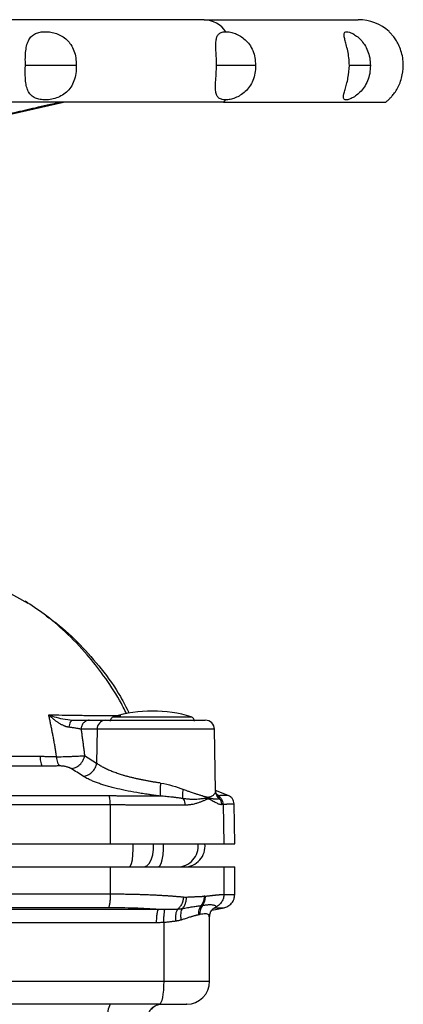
# Model space of a CAD drawing. Header units: millimetres. Extents: x 448 to 1828, y 150 to 1321.
# Tile 61 of 61: x 1744 to 1828, y 786 to 1001. Entities that reach past the tile are written whole.
import ezdxf

# ---------------------------------------------------------------- set-up
doc = ezdxf.new("R2010")
doc.units = ezdxf.units.MM

msp = doc.modelspace()

# ---------------------------------------------------------------- linework, layer by layer
at = {"color": 7, "linetype": 'Continuous', "lineweight": 25}
for p, q in [((1783.99, 1001.26), (1587.69, 1001.26)), ((1783.99, 1001.26), (1817.68, 1001.26)), ((1756, 991.26), (1744.91, 991.26)), ((1795.2, 991.26), (1786.68, 991.26)), ((1820.32, 991.26), (1815.72, 991.26)), ((1788.24, 983.26), (1581.68, 983.26)), ((1736.4, 979.43), (1753.26, 983.26)), ((1736.4, 979.43), (1753.26, 983.26)), ((1788.24, 983.26), (1823.68, 983.26)), ((1739.86, 876.98), (1745.42, 873.87)), ((1755.09, 848.23), (1754.62, 848.29)), ((1754.73, 848.33), (1755.23, 848.26)), ((1755.23, 848.26), (1755.1, 848.21)), ((1758.85, 848.26), (1762.37, 848.26)), ((1760.59, 846.29), (1757.07, 846.29)), ((1760.59, 846.29), (1760.47, 838.87)), ((1786.47, 832.88), (1786.24, 846.29)), ((1757.84, 840.54), (1760.47, 838.87)), ((1786.47, 832.88), (1786.45, 832.72)), ((1786.56, 832.37), (1786.46, 832.73)), ((1789.27, 831.82), (1786.47, 832.96)), ((1786.78, 832.02), (1786.5, 832.63)), ((1790.68, 821.26), (1790.52, 830.02)), ((1763.43, 829.85), (1763.46, 821.26)), ((1788.16, 829.92), (1788.31, 821.26)), ((1641.89, 821.26), (1763.46, 821.26)), ((1763.46, 821.26), (1788.31, 821.26)), ((1788.31, 821.26), (1790.68, 821.26)), ((1641.89, 816.26), (1763.46, 816.26)), ((1763.46, 816.26), (1763.46, 810.34)), ((1763.46, 816.26), (1788.31, 816.26)), ((1788.31, 816.26), (1788.31, 810.23)), ((1788.31, 816.26), (1790.68, 816.26)), ((1790.68, 810.23), (1790.68, 816.26)), ((1785.63, 806.78), (1788.33, 807.3)), ((1785.18, 791.26), (1785.18, 805.34)), ((1775.14, 804.09), (1775.14, 791.26)), ((1717.92, 791.26), (1775.14, 791.26))]:
    msp.add_line(p, q, dxfattribs=at)
at = {"color": 8, "linetype": 'Continuous', "lineweight": 25}
for p, q in [((1753.08, 983.26), (1736.17, 979.38)), ((1764.17, 849.03), (1781.18, 849.03)), ((1786.24, 846.29), (1760.59, 846.29)), ((1787.21, 831.79), (1786.73, 832.03)), ((1786.84, 831.96), (1787.21, 831.79)), ((1786.07, 807.2), (1786.55, 807.49)), ((1775.14, 791.26), (1785.18, 791.26))]:
    msp.add_line(p, q, dxfattribs=at)
at = {"color": 8, "linetype": 'Continuous', "lineweight": 25, "flags": 128}
for points in [[(1767.68, 816.26), (1767.91, 816.44), (1768.12, 816.97), (1768.29, 817.81), (1768.42, 818.89), (1768.48, 820.12), (1768.49, 821.26)], [(1770.87, 816.26), (1771.45, 816.44), (1771.98, 816.97), (1772.42, 817.81), (1772.74, 818.89), (1772.91, 820.12), (1772.91, 821.26)], [(1774, 816.26), (1774.31, 816.44), (1774.59, 816.97), (1774.82, 817.81), (1774.99, 818.89), (1775.08, 820.12), (1775.08, 821.26)]]:
    msp.add_lwpolyline(points, dxfattribs=at)
at = {"color": 7, "linetype": 'Continuous', "lineweight": 25, "flags": 128}
msp.add_lwpolyline([(1775.14, 791.26), (1775.12, 790.28), (1775.07, 789.34), (1774.98, 788.48), (1774.85, 787.72), (1774.71, 787.1), (1774.53, 786.64), (1774.35, 786.35), (1774.16, 786.26)], dxfattribs=at)
at = {"color": 7, "linetype": 'Continuous', "lineweight": 25}
for centre, radius, start, end in [((1783.73, 995.13), 6.13, 34.9327, 87.5834), ((1817.68, 991.26), 10, 47.5816, 90), ((1782.22, 988.92), 8.26, 316.7175, 321.25), ((1817.68, 991.26), 10, 306.8699, 311.584), ((1772.68, 820.26), 30, 73.538, 106.462), ((1762.48, 846.36), 1.9, 93.4109, 182.1842), ((1764.46, 848.07), 1, 106.462, 180), ((1780.89, 848.07), 1, 0, 73.538), ((1784.24, 846.26), 2, 1, 90), ((1778.18, 820.76), 4.5, 270, 6.3794), ((1779.68, 820.76), 4.5, 270, 6.3794), ((1780.18, 791.26), 5, 270, 0), ((1767.71, 783.98), 4.83, 151.9239, 188.6749)]:
    msp.add_arc(centre, radius, start, end, dxfattribs=at)
for points, knots in [([(1744.91, 991.26), (1744.9, 991.82), (1744.87, 992.93), (1744.97, 994.48), (1745.21, 995.82), (1745.63, 996.89), (1746.26, 997.7), (1747.09, 998.25), (1748.09, 998.57), (1749.24, 998.67), (1750.47, 998.58), (1751.72, 998.26), (1752.93, 997.71), (1754.02, 996.89), (1754.92, 995.8), (1755.58, 994.47), (1755.98, 992.92), (1755.99, 991.82), (1756, 991.26)], [0, 0, 0, 0, 0.074207, 0.144401, 0.210903, 0.272419, 0.330581, 0.387672, 0.443438, 0.499601, 0.555743, 0.611425, 0.669269, 0.728061, 0.789831, 0.856626, 0.926141, 1, 1, 1, 1]), ([(1786.72, 991.26), (1786.7, 991.8), (1786.66, 992.91), (1786.56, 994.47), (1786.52, 995.83), (1786.59, 996.89), (1786.81, 997.68), (1787.24, 998.24), (1787.88, 998.58), (1788.47, 998.62), (1788.76, 998.64)], [0, 0, 0, 0, 0.1420521, 0.2898116, 0.4229706, 0.5459019, 0.6574674, 0.7698678, 0.8858308, 1, 1, 1, 1]), ([(1788.76, 998.64), (1789.08, 998.62), (1789.72, 998.58), (1790.81, 998.25), (1791.92, 997.71), (1792.99, 996.9), (1793.94, 995.83), (1794.67, 994.49), (1795.15, 992.94), (1795.19, 991.83), (1795.2, 991.26)], [0, 0, 0, 0, 0.112768, 0.224336, 0.337734, 0.453966, 0.576979, 0.70999, 0.850817, 1, 1, 1, 1]), ([(1815.73, 991.26), (1815.7, 991.82), (1815.65, 992.93), (1815.39, 994.48), (1815.06, 995.82), (1814.76, 996.89), (1814.57, 997.7), (1814.55, 998.25), (1814.72, 998.57), (1815.12, 998.67), (1815.7, 998.58), (1816.46, 998.26), (1817.33, 997.71), (1818.24, 996.89), (1819.09, 995.8), (1819.78, 994.47), (1820.25, 992.92), (1820.3, 991.82), (1820.32, 991.26)], [0, 0, 0, 0, 0.0742073, 0.1444005, 0.2109035, 0.2724193, 0.330581, 0.387672, 0.4434376, 0.4996006, 0.5557429, 0.6114246, 0.6692692, 0.7280609, 0.7898315, 0.8566264, 0.9261415, 1, 1, 1, 1]), ([(1827.53, 991.26), (1827.5, 991.82), (1827.45, 992.93), (1827.05, 994.48), (1826.5, 995.82), (1825.88, 996.89), (1825.29, 997.7), (1824.8, 998.26), (1824.5, 998.56), (1824.38, 998.67), (1824.42, 998.64), (1824.42, 998.64)], [0, 0, 0, 0, 0.1483984, 0.2887694, 0.4217607, 0.5447789, 0.6610894, 0.7752589, 0.886778, 0.9990915, 1, 1, 1, 1]), ([(1756, 991.26), (1756, 990.66), (1756.01, 989.51), (1755.59, 987.89), (1754.9, 986.49), (1753.91, 985.37), (1752.71, 984.55), (1751.36, 984.02), (1749.99, 983.75), (1748.7, 983.73), (1747.56, 983.93), (1746.59, 984.36), (1745.83, 985.05), (1745.32, 985.99), (1745.01, 987.16), (1744.83, 988.89), (1744.88, 990.33), (1744.91, 991.26)], [0, 0, 0, 0, 0.076207, 0.148002, 0.216833, 0.280481, 0.342834, 0.404246, 0.465406, 0.523555, 0.580737, 0.638442, 0.696976, 0.757832, 0.816943, 0.88107, 1, 1, 1, 1]), ([(1788.66, 983.75), (1788.34, 983.77), (1787.7, 983.82), (1787.03, 984.22), (1786.62, 984.88), (1786.45, 985.82), (1786.44, 987), (1786.57, 988.78), (1786.66, 990.27), (1786.72, 991.26)], [0, 0, 0, 0, 0.123621, 0.24739, 0.370935, 0.495095, 0.621001, 0.747683, 1, 1, 1, 1]), ([(1795.2, 991.26), (1795.19, 990.68), (1795.18, 989.57), (1794.71, 988), (1793.98, 986.64), (1793.02, 985.53), (1791.92, 984.71), (1790.78, 984.15), (1789.65, 983.81), (1789, 983.77), (1788.66, 983.75)], [0, 0, 0, 0, 0.147391, 0.286326, 0.418372, 0.542326, 0.659716, 0.773319, 0.885404, 1, 1, 1, 1]), ([(1820.32, 991.26), (1820.3, 990.66), (1820.26, 989.51), (1819.75, 987.89), (1819, 986.49), (1818.06, 985.37), (1817.07, 984.55), (1816.13, 984.02), (1815.35, 983.75), (1814.8, 983.73), (1814.49, 983.93), (1814.41, 984.36), (1814.53, 985.05), (1814.81, 985.99), (1815.14, 987.16), (1815.55, 988.89), (1815.66, 990.33), (1815.73, 991.26)], [0, 0, 0, 0, 0.076207, 0.148002, 0.216833, 0.280481, 0.342834, 0.404246, 0.465406, 0.523555, 0.580737, 0.638442, 0.696976, 0.757832, 0.816943, 0.88107, 1, 1, 1, 1]), ([(1824.31, 983.78), (1824.3, 983.77), (1824.28, 983.75), (1824.48, 983.94), (1824.89, 984.36), (1825.47, 985.05), (1826.11, 985.99), (1826.7, 987.16), (1827.34, 988.89), (1827.46, 990.33), (1827.53, 991.26)], [0, 0, 0, 0, 0.046948, 0.161331, 0.276761, 0.393848, 0.515582, 0.633824, 0.7621, 1, 1, 1, 1]), ([(1767.04, 849.63), (1766.54, 850.65), (1765.07, 853.58), (1762.16, 857.92), (1758.21, 862.97), (1753.83, 867.5), (1749.23, 871.41), (1746.22, 873.36), (1744.82, 874.27)], [0, 0, 0, 0, 0.097104, 0.281568, 0.452315, 0.658576, 0.840795, 1, 1, 1, 1]), ([(1749.46, 871.05), (1750.21, 870.53), (1752.87, 868.67), (1756.95, 864.81), (1761.66, 859.46), (1765.26, 854.42), (1766.98, 851.01), (1767.6, 849.79)], [0, 0, 0, 0, 0.096832, 0.345342, 0.593851, 0.854181, 1, 1, 1, 1]), ([(1751.74, 840.28), (1751.69, 840.6), (1751.59, 841.24), (1751.43, 842.19), (1751.27, 843.14), (1751.1, 844.07), (1750.93, 844.99), (1750.75, 845.91), (1750.57, 846.81), (1750.38, 847.7), (1750.2, 848.58), (1750.07, 849.17), (1750, 849.46)], [0, 0, 0, 0, 0.103225, 0.205716, 0.307479, 0.40852, 0.508845, 0.608463, 0.707379, 0.805602, 0.90314, 1, 1, 1, 1]), ([(1754.41, 846.74), (1754.36, 846.75), (1754.25, 846.76), (1754.09, 846.8), (1753.92, 846.84), (1753.75, 846.89), (1753.57, 846.95), (1753.39, 847.02), (1753.09, 847.15), (1752.64, 847.38), (1752.1, 847.72), (1751.55, 848.12), (1751.02, 848.54), (1750.49, 848.99), (1750.16, 849.3), (1750, 849.46)], [0, 0, 0, 0, 0.032806, 0.066517, 0.101182, 0.136844, 0.173543, 0.211311, 0.250179, 0.366369, 0.5003, 0.613238, 0.750105, 0.877529, 1, 1, 1, 1]), ([(1755.23, 848.26), (1755.3, 848.26), (1755.46, 848.26), (1755.68, 848.26), (1755.91, 848.26), (1756.13, 848.26), (1756.45, 848.26), (1756.86, 848.26), (1757.34, 848.26), (1757.78, 848.26), (1758.14, 848.26), (1758.43, 848.26), (1758.65, 848.26), (1758.79, 848.26), (1758.85, 848.26)], [0, 0, 0, 0, 0.049723, 0.099533, 0.14949, 0.199656, 0.250091, 0.374638, 0.499993, 0.624886, 0.750006, 0.833577, 0.916824, 1, 1, 1, 1]), ([(1758.85, 848.26), (1758.62, 848.26), (1758.39, 848.21), (1757.97, 848.01), (1757.77, 847.86), (1757.44, 847.5), (1757.31, 847.28), (1757.13, 846.81), (1757.08, 846.55), (1757.07, 846.29)], [0, 0, 0, 0, 0.25, 0.25, 0.5, 0.5, 0.75, 0.75, 1, 1, 1, 1]), ([(1762.37, 848.26), (1763.55, 848.26), (1765.47, 848.26), (1770.19, 848.26), (1772.85, 848.26), (1777.9, 848.26), (1780.15, 848.26), (1783.36, 848.26), (1784.24, 848.26), (1784.24, 848.26)], [0, 0, 0, 0, 0.25, 0.25, 0.5, 0.5, 0.75, 0.75, 1, 1, 1, 1]), ([(1757.07, 846.29), (1757.04, 846.3), (1756.97, 846.32), (1756.85, 846.35), (1756.72, 846.38), (1756.56, 846.41), (1756.31, 846.46), (1755.97, 846.52), (1755.59, 846.59), (1755.25, 846.64), (1754.96, 846.68), (1754.68, 846.71), (1754.5, 846.73), (1754.41, 846.74)], [0, 0, 0, 0, 0.0565578, 0.1170108, 0.1814406, 0.249923, 0.3469396, 0.500035, 0.6417823, 0.7499727, 0.8391964, 0.9225947, 1, 1, 1, 1]), ([(1757.07, 846.29), (1757.12, 845.97), (1757.21, 845.34), (1757.35, 844.39), (1757.48, 843.43), (1757.6, 842.47), (1757.73, 841.51), (1757.8, 840.86), (1757.84, 840.54)], [0, 0, 0, 0, 0.166656, 0.333294, 0.499931, 0.666583, 0.833267, 1, 1, 1, 1]), ([(1748.1, 840.32), (1747.71, 840.33), (1746.56, 840.34), (1744.84, 840.35), (1742.93, 840.37), (1740.65, 840.39), (1737.76, 840.41), (1734.68, 840.43), (1731.18, 840.45), (1727.97, 840.47), (1724.76, 840.49), (1722.43, 840.5), (1720.99, 840.51), (1720.33, 840.51)], [0, 0, 0, 0, 0.043061, 0.124987, 0.187552, 0.249989, 0.372959, 0.499998, 0.583854, 0.749997, 0.845576, 0.928908, 1, 1, 1, 1]), ([(1748.1, 840.32), (1748.12, 840.09), (1748.14, 839.86), (1748.19, 839.42), (1748.23, 839.21), (1748.34, 838.66), (1748.44, 838.39), (1748.54, 838.25)], [0, 0, 0, 0, 0.25, 0.25, 0.5, 0.5, 1, 1, 1, 1]), ([(1751.74, 840.28), (1751.56, 840.28), (1751.17, 840.29), (1750.53, 840.29), (1749.81, 840.3), (1749, 840.32), (1748.41, 840.32), (1748.1, 840.32)], [0, 0, 0, 0, 0.153631, 0.32982, 0.527153, 0.7466, 1, 1, 1, 1]), ([(1751.74, 840.28), (1752.37, 840.29), (1753.34, 840.32), (1754.57, 840.36), (1755.43, 840.4), (1756.19, 840.43), (1757.08, 840.48), (1757.59, 840.52), (1757.84, 840.54)], [0.000002, 0.000002, 0.000002, 0.000002, 0.25, 0.375, 0.5, 0.625, 0.75, 1.000009, 1.000009, 1.000009, 1.000009]), ([(1752.4, 838.28), (1752.26, 838.41), (1752.11, 838.67), (1751.94, 839.2), (1751.89, 839.4), (1751.8, 839.82), (1751.77, 840.05), (1751.74, 840.28)], [0, 0, 0, 0, 0.5, 0.5, 0.75, 0.75, 1, 1, 1, 1]), ([(1754.89, 837.71), (1755.2, 837.72), (1755.54, 837.79), (1756.2, 838.08), (1756.53, 838.3), (1757.1, 838.84), (1757.34, 839.17), (1757.69, 839.86), (1757.79, 840.21), (1757.84, 840.54)], [0, 0, 0, 0, 0.25, 0.25, 0.5, 0.5, 0.75, 0.75, 1, 1, 1, 1]), ([(1757.54, 836.04), (1757.85, 836.06), (1758.52, 836.2), (1759.5, 836.85), (1760.22, 837.84), (1760.43, 838.54), (1760.47, 838.87)], [0, 0, 0, 0, 0.249745, 0.49983, 0.749915, 1, 1, 1, 1]), ([(1774.47, 834.54), (1774.34, 834.56), (1774.09, 834.6), (1773.71, 834.66), (1773.32, 834.72), (1772.94, 834.78), (1772.56, 834.84), (1772.19, 834.91), (1771.81, 834.98), (1771.43, 835.05), (1771.06, 835.12), (1770.69, 835.19), (1770.32, 835.26), (1769.95, 835.34), (1769.59, 835.42), (1769.23, 835.5), (1768.88, 835.58), (1768.53, 835.66), (1768.18, 835.74), (1767.83, 835.83), (1767.5, 835.91), (1767.16, 836), (1766.83, 836.09), (1766.51, 836.18), (1766.13, 836.29), (1765.7, 836.43), (1765.22, 836.58), (1764.74, 836.75), (1764.26, 836.92), (1763.79, 837.1), (1763.33, 837.29), (1762.87, 837.49), (1762.42, 837.7), (1761.99, 837.92), (1761.58, 838.14), (1761.18, 838.38), (1760.81, 838.62), (1760.59, 838.79), (1760.47, 838.87)], [0, 0, 0, 0, 0.022228, 0.044409, 0.066542, 0.088629, 0.11067, 0.132666, 0.154616, 0.176521, 0.198382, 0.220199, 0.241972, 0.263703, 0.285391, 0.307036, 0.328641, 0.350204, 0.371726, 0.393208, 0.41465, 0.436053, 0.457417, 0.478743, 0.50003, 0.53267, 0.566277, 0.600851, 0.636395, 0.672908, 0.710393, 0.748848, 0.788275, 0.828675, 0.870047, 0.912392, 0.95571, 1, 1, 1, 1]), ([(1748.54, 838.25), (1748.19, 838.25), (1747.45, 838.25), (1746.28, 838.25), (1744.99, 838.24), (1743.56, 838.24), (1742.02, 838.23), (1740.34, 838.23), (1738.54, 838.22), (1736.61, 838.22), (1734.12, 838.21), (1731.21, 838.2), (1728.06, 838.19), (1725.24, 838.18), (1722.77, 838.17), (1721.24, 838.17), (1720.53, 838.17)], [0, 0, 0, 0, 0.037628, 0.079723, 0.12629, 0.177337, 0.232869, 0.292892, 0.357414, 0.426443, 0.499987, 0.62464, 0.737004, 0.837041, 0.924717, 1, 1, 1, 1]), ([(1752.4, 838.28), (1752.23, 838.28), (1751.89, 838.28), (1751.4, 838.27), (1750.93, 838.27), (1750.41, 838.27), (1749.94, 838.26), (1749.46, 838.26), (1749.03, 838.25), (1748.7, 838.25), (1748.54, 838.25)], [0, 0, 0, 0, 0.135937, 0.264541, 0.385806, 0.499729, 0.670261, 0.750245, 0.870828, 1, 1, 1, 1]), ([(1754.89, 837.71), (1754.87, 837.73), (1754.82, 837.75), (1754.74, 837.8), (1754.66, 837.84), (1754.56, 837.88), (1754.42, 837.94), (1754.2, 838.01), (1753.88, 838.1), (1753.54, 838.18), (1753.2, 838.23), (1752.9, 838.26), (1752.65, 838.28), (1752.48, 838.28), (1752.4, 838.28)], [0, 0, 0, 0, 0.050956, 0.101317, 0.151223, 0.20082, 0.250256, 0.377172, 0.499935, 0.627676, 0.749768, 0.835793, 0.918466, 1, 1, 1, 1]), ([(1757.54, 836.04), (1757.09, 836.33), (1756.21, 836.88), (1755.32, 837.44), (1754.89, 837.71)], [0, 0, 0, 0, 0.510182, 1, 1, 1, 1]), ([(1774.42, 831.7), (1774.3, 831.71), (1774.05, 831.74), (1773.68, 831.79), (1773.31, 831.84), (1772.94, 831.89), (1772.57, 831.94), (1772.2, 831.99), (1771.52, 832.09), (1770.54, 832.24), (1768.82, 832.53), (1766.75, 832.92), (1764.81, 833.35), (1763.36, 833.73), (1762.33, 834.03), (1761.35, 834.34), (1760.44, 834.66), (1759.6, 834.99), (1758.91, 835.3), (1758.37, 835.57), (1757.93, 835.81), (1757.67, 835.96), (1757.54, 836.04)], [0, 0, 0, 0, 0.018049, 0.03603, 0.053945, 0.0718, 0.089598, 0.107344, 0.125042, 0.188152, 0.250081, 0.377251, 0.499939, 0.562775, 0.624956, 0.687915, 0.749993, 0.812931, 0.874909, 0.917081, 0.958738, 1, 1, 1, 1]), ([(1774.47, 834.54), (1774.43, 834.24), (1774.4, 833.92), (1774.35, 833.29), (1774.34, 832.99), (1774.33, 832.46), (1774.34, 832.24), (1774.37, 831.89), (1774.39, 831.77), (1774.42, 831.7)], [0, 0, 0, 0, 0.25, 0.25, 0.5, 0.5, 0.75, 0.75, 1, 1, 1, 1]), ([(1779.39, 831.14), (1779.32, 831.39), (1779.29, 831.71), (1779.31, 832.4), (1779.37, 832.78), (1779.46, 833.14)], [0, 0, 0, 0, 0.5, 0.5, 1, 1, 1, 1]), ([(1784.78, 831.43), (1784.75, 831.43), (1784.67, 831.43), (1784.56, 831.45), (1784.42, 831.48), (1784.24, 831.53), (1784.01, 831.6), (1783.74, 831.69), (1783.44, 831.78), (1783.03, 831.91), (1782.49, 832.07), (1781.8, 832.29), (1781.08, 832.53), (1780.39, 832.78), (1779.87, 832.98), (1779.57, 833.1), (1779.46, 833.14)], [0, 0, 0, 0, 0.027056, 0.0569, 0.089551, 0.12503, 0.187951, 0.25006, 0.302659, 0.375047, 0.500069, 0.611424, 0.749973, 0.86299, 0.946446, 1, 1, 1, 1]), ([(1786.57, 832.39), (1786.54, 832.46), (1786.51, 832.54), (1786.5, 832.62), (1786.5, 832.63)], [0, 0, 0, 0, 0.876629, 1, 1, 1, 1]), ([(1763.22, 831.73), (1763.08, 831.73), (1762.79, 831.74), (1762.19, 831.74), (1761.55, 831.74), (1760.66, 831.74), (1759.47, 831.74), (1757.86, 831.74), (1754.88, 831.74), (1750.69, 831.75), (1744.7, 831.75), (1738.62, 831.75), (1732.03, 831.76), (1725.56, 831.76), (1719.58, 831.76), (1715.37, 831.76), (1713.41, 831.77), (1712.85, 831.77)], [0, 0, 0, 0, 0.0081827, 0.0178567, 0.0357149, 0.0467496, 0.0714311, 0.1071619, 0.1428614, 0.2500026, 0.3580393, 0.5000005, 0.6125566, 0.7499969, 0.8838799, 0.9672399, 1, 1, 1, 1]), ([(1763.43, 829.85), (1763.44, 830.05), (1763.43, 830.46), (1763.38, 831.05), (1763.31, 831.5), (1763.25, 831.68), (1763.22, 831.73)], [0, 0, 0, 0, 0.249612, 0.49986, 0.750109, 1, 1, 1, 1]), ([(1774.42, 831.7), (1774.29, 831.7), (1774.02, 831.7), (1773.57, 831.7), (1773.05, 831.7), (1772.46, 831.7), (1771.49, 831.7), (1770.36, 831.7), (1769.11, 831.71), (1768.12, 831.71), (1767.16, 831.71), (1766.19, 831.72), (1765.21, 831.72), (1764.22, 831.73), (1763.56, 831.73), (1763.22, 831.73)], [0, 0, 0, 0, 0.037622, 0.081421, 0.131425, 0.187631, 0.250008, 0.402804, 0.500001, 0.583046, 0.666053, 0.749152, 0.832445, 0.916028, 1, 1, 1, 1]), ([(1779.39, 831.14), (1779.27, 831.16), (1779.06, 831.19), (1778.73, 831.24), (1778.41, 831.29), (1778.11, 831.33), (1777.81, 831.37), (1777.53, 831.41), (1777.27, 831.44), (1776.87, 831.48), (1776.35, 831.54), (1775.69, 831.6), (1775.05, 831.66), (1774.63, 831.68), (1774.42, 831.7)], [0, 0, 0, 0, 0.074008, 0.1447, 0.212089, 0.27619, 0.337015, 0.394581, 0.4489, 0.499987, 0.63381, 0.76172, 0.883763, 1, 1, 1, 1]), ([(1784.77, 831.24), (1784.72, 831.23), (1784.62, 831.23), (1784.46, 831.21), (1784.28, 831.19), (1784.09, 831.17), (1783.89, 831.14), (1783.68, 831.12), (1783.41, 831.09), (1782.99, 831.04), (1782.45, 830.99), (1781.76, 830.97), (1781.02, 830.98), (1780.31, 831.04), (1779.78, 831.09), (1779.52, 831.12), (1779.39, 831.14)], [0, 0, 0, 0, 0.035753, 0.073741, 0.114038, 0.156793, 0.202084, 0.249877, 0.28517, 0.374862, 0.499982, 0.595509, 0.74998, 0.874938, 0.939559, 1, 1, 1, 1]), ([(1779.39, 831.14), (1779.42, 831.09), (1779.55, 830.88), (1779.72, 830.42), (1779.77, 830), (1779.77, 829.8)], [0, 0, 0, 0, 0.0703708, 0.3206195, 0.5702311, 0.5702311, 0.5702311, 0.5702311]), ([(1779.77, 829.8), (1779.86, 829.8), (1780.02, 829.8), (1780.26, 829.81), (1780.5, 829.83), (1780.74, 829.85), (1780.98, 829.88), (1781.37, 829.93), (1781.89, 830.04), (1782.52, 830.21), (1783.14, 830.42), (1783.61, 830.62), (1783.99, 830.78), (1784.22, 830.89), (1784.4, 830.98), (1784.53, 831.04), (1784.65, 831.08), (1784.74, 831.1), (1784.78, 831.11)], [0, 0, 0, 0, 0.040721, 0.081805, 0.123266, 0.165115, 0.207364, 0.250024, 0.370589, 0.499993, 0.617305, 0.749949, 0.807087, 0.874928, 0.911416, 0.937382, 0.970367, 1, 1, 1, 1]), ([(1784.78, 831.11), (1784.8, 831.11), (1784.84, 831.11), (1784.9, 831.11), (1784.97, 831.1), (1785.05, 831.09), (1785.15, 831.05), (1785.27, 831), (1785.39, 830.94), (1785.55, 830.85), (1785.82, 830.7), (1786.17, 830.5), (1786.57, 830.29), (1786.92, 830.11), (1787.2, 829.99), (1787.43, 829.93), (1787.61, 829.89), (1787.71, 829.89), (1787.76, 829.89)], [0, 0, 0, 0, 0.014613, 0.029903, 0.045912, 0.062675, 0.090516, 0.125314, 0.156579, 0.187782, 0.250166, 0.380941, 0.500107, 0.630154, 0.750026, 0.834613, 0.917901, 1, 1, 1, 1]), ([(1787.26, 831.19), (1787.25, 831.17), (1787.23, 831.14), (1787.18, 831.11), (1787.12, 831.07), (1787.04, 831.04), (1786.91, 831.01), (1786.71, 831), (1786.46, 831.01), (1786.25, 831.03), (1786.08, 831.05), (1785.91, 831.09), (1785.7, 831.13), (1785.45, 831.17), (1785.21, 831.21), (1784.99, 831.24), (1784.85, 831.24), (1784.79, 831.24)], [0, 0, 0, 0, 0.038796, 0.080471, 0.12508, 0.187461, 0.250086, 0.378388, 0.500037, 0.577227, 0.625023, 0.679687, 0.75007, 0.828262, 0.896257, 0.953694, 1, 1, 1, 1]), ([(1789.27, 831.82), (1789.27, 831.82), (1789.27, 831.82), (1789.26, 831.82), (1789.24, 831.82), (1789.2, 831.82), (1789.13, 831.82), (1789, 831.82), (1788.77, 831.82), (1788.49, 831.82), (1788.21, 831.81), (1787.94, 831.81), (1787.71, 831.8), (1787.46, 831.8), (1787.29, 831.79), (1787.21, 831.79)], [0, 0, 0, 0, 0.042889, 0.089329, 0.13932, 0.192861, 0.249949, 0.374963, 0.499925, 0.624907, 0.749892, 0.801878, 0.874888, 0.945387, 1, 1, 1, 1]), ([(1787.21, 831.79), (1787.23, 831.78), (1787.25, 831.75), (1787.29, 831.71), (1787.31, 831.66), (1787.34, 831.6), (1787.35, 831.55), (1787.35, 831.5), (1787.36, 831.48)], [0, 0, 0, 0, 0.1496851, 0.3061443, 0.4693911, 0.6394395, 0.8163043, 1, 1, 1, 1]), ([(1787.36, 831.49), (1787.36, 831.47), (1787.36, 831.44), (1787.35, 831.38), (1787.33, 831.32), (1787.31, 831.26), (1787.28, 831.21), (1787.26, 831.19)], [0, 0, 0, 0, 0.176389, 0.364504, 0.564414, 0.77621, 1, 1, 1, 1]), ([(1787.26, 831.19), (1787.4, 831.03), (1787.67, 830.61), (1787.76, 830.14), (1787.76, 829.89)], [0.1025313, 0.1025313, 0.1025313, 0.1025313, 0.4981141, 1.0000001, 1.0000001, 1.0000001, 1.0000001]), ([(1788.16, 829.92), (1788.15, 830.3), (1787.96, 830.93), (1787.51, 831.37), (1787.36, 831.48)], [0, 0, 0, 0, 0.5010588, 0.740962, 0.740962, 0.740962, 0.740962]), ([(1788.16, 829.92), (1788.22, 829.92), (1788.34, 829.93), (1788.52, 829.95), (1788.7, 829.96), (1788.87, 829.97), (1789.03, 829.98), (1789.28, 830), (1789.6, 830.01), (1789.92, 830.02), (1790.19, 830.02), (1790.37, 830.01), (1790.48, 830.01), (1790.52, 830), (1790.52, 830), (1790.52, 830)], [0, 0, 0, 0, 0.039443, 0.079776, 0.120998, 0.16311, 0.206112, 0.250003, 0.368496, 0.500002, 0.607662, 0.750001, 0.856525, 0.939858, 1, 1, 1, 1]), ([(1790.52, 829.99), (1790.5, 830.18), (1790.46, 830.58), (1790.19, 831.12), (1789.78, 831.57), (1789.43, 831.74), (1789.26, 831.83)], [0, 0, 0, 0, 0.245247, 0.500094, 0.754888, 1, 1, 1, 1]), ([(1708.71, 829.91), (1709.36, 829.91), (1710.67, 829.91), (1712.68, 829.91), (1714.75, 829.91), (1716.88, 829.91), (1719.08, 829.91), (1721.33, 829.9), (1723.65, 829.9), (1726.03, 829.9), (1728.48, 829.9), (1730.99, 829.9), (1733.55, 829.89), (1737.29, 829.89), (1741.97, 829.88), (1747.39, 829.87), (1752.22, 829.87), (1756.47, 829.86), (1760.15, 829.86), (1762.4, 829.86), (1763.43, 829.85)], [0, 0, 0, 0, 0.035338, 0.071827, 0.109467, 0.148257, 0.188198, 0.22929, 0.271532, 0.314924, 0.359468, 0.405162, 0.452007, 0.500002, 0.609643, 0.708761, 0.797356, 0.875427, 0.942975, 1, 1, 1, 1]), ([(1763.43, 829.85), (1763.61, 829.85), (1763.97, 829.85), (1764.5, 829.85), (1765.03, 829.84), (1765.56, 829.84), (1766.09, 829.84), (1766.61, 829.83), (1767.13, 829.83), (1767.65, 829.83), (1768.16, 829.82), (1768.67, 829.82), (1769.17, 829.82), (1769.67, 829.82), (1770.17, 829.81), (1770.66, 829.81), (1771.15, 829.81), (1771.63, 829.81), (1772.11, 829.8), (1772.59, 829.8), (1773.05, 829.8), (1773.52, 829.8), (1773.98, 829.8), (1774.43, 829.8), (1774.88, 829.8), (1775.32, 829.8), (1775.76, 829.8), (1776.19, 829.8), (1776.61, 829.8), (1777.03, 829.8), (1777.44, 829.8), (1777.85, 829.8), (1778.24, 829.8), (1778.64, 829.8), (1779.02, 829.8), (1779.4, 829.8), (1779.65, 829.8), (1779.77, 829.8)], [0, 0, 0, 0, 0.029106, 0.05818, 0.087223, 0.116234, 0.145214, 0.174163, 0.20308, 0.231965, 0.26082, 0.289642, 0.318434, 0.347194, 0.375922, 0.40462, 0.433285, 0.46192, 0.490523, 0.519094, 0.547634, 0.576143, 0.60462, 0.633065, 0.66148, 0.689863, 0.718214, 0.746534, 0.774823, 0.80308, 0.831306, 0.8595, 0.887663, 0.915794, 0.943894, 0.971963, 1, 1, 1, 1]), ([(1763.46, 810.34), (1763.46, 810.01), (1763.45, 809.67), (1763.41, 808.99), (1763.38, 808.66), (1763.3, 808.1), (1763.25, 807.87), (1763.15, 807.53), (1763.1, 807.42), (1763.04, 807.38)], [0, 0, 0, 0, 0.25, 0.25, 0.5, 0.5, 0.75, 0.75, 1, 1, 1, 1]), ([(1763.46, 810.34), (1763.64, 810.34), (1764.02, 810.34), (1764.57, 810.34), (1765.13, 810.34), (1765.68, 810.33), (1766.23, 810.33), (1766.78, 810.32), (1767.32, 810.31), (1767.87, 810.3), (1768.41, 810.29), (1768.94, 810.28), (1769.48, 810.26), (1770.01, 810.25), (1770.53, 810.23), (1771.06, 810.21), (1771.57, 810.19), (1772.21, 810.17), (1772.97, 810.13), (1773.84, 810.09), (1774.69, 810.04), (1775.53, 809.99), (1776.36, 809.94), (1777.17, 809.88), (1777.96, 809.81), (1778.73, 809.75), (1779.22, 809.7), (1779.47, 809.67)], [0, 0, 0, 0, 0.031061, 0.062147, 0.093258, 0.124394, 0.155554, 0.18674, 0.217952, 0.249189, 0.280452, 0.31174, 0.343055, 0.374396, 0.405763, 0.437157, 0.468578, 0.500026, 0.554597, 0.609412, 0.664471, 0.719775, 0.775325, 0.831122, 0.887166, 0.943458, 1, 1, 1, 1]), ([(1779.47, 809.67), (1779.46, 809.43), (1779.42, 809.17), (1779.3, 808.66), (1779.21, 808.41), (1778.99, 807.93), (1778.86, 807.71), (1778.55, 807.32), (1778.39, 807.16), (1778.21, 807.03)], [0, 0, 0, 0, 0.25, 0.25, 0.5, 0.5, 0.75, 0.75, 1, 1, 1, 1]), ([(1779.2, 807.15), (1779.34, 807.28), (1779.47, 807.44), (1779.7, 807.8), (1779.8, 808.01), (1779.97, 808.45), (1780.03, 808.69), (1780.1, 809.17), (1780.11, 809.42), (1780.11, 809.66)], [0, 0, 0, 0, 0.25, 0.25, 0.5, 0.5, 0.75, 0.75, 1, 1, 1, 1]), ([(1780.11, 809.66), (1780.24, 809.66), (1780.49, 809.67), (1780.86, 809.69), (1781.21, 809.7), (1781.55, 809.72), (1781.87, 809.73), (1782.18, 809.75), (1782.48, 809.76), (1782.76, 809.77), (1783.03, 809.78), (1783.28, 809.8), (1783.53, 809.81), (1783.76, 809.82), (1783.91, 809.82), (1783.98, 809.83)], [0, 0, 0, 0, 0.088614, 0.175279, 0.259996, 0.342764, 0.423584, 0.502455, 0.579378, 0.654352, 0.727379, 0.798456, 0.867586, 0.934767, 1, 1, 1, 1]), ([(1783.98, 809.83), (1783.98, 809.47), (1783.93, 809.09), (1783.71, 808.39), (1783.54, 808.07), (1783.34, 807.8)], [0, 0, 0, 0, 0.5, 0.5, 1, 1, 1, 1]), ([(1784.17, 809.84), (1784.19, 809.5), (1784.15, 809.13), (1783.95, 808.44), (1783.79, 808.11), (1783.59, 807.83)], [0, 0, 0, 0, 0.5, 0.5, 1, 1, 1, 1]), ([(1784.17, 809.84), (1784.27, 809.85), (1784.47, 809.88), (1784.75, 809.91), (1785.02, 809.94), (1785.29, 809.97), (1785.54, 810), (1785.78, 810.03), (1786.02, 810.05), (1786.24, 810.07), (1786.45, 810.1), (1786.66, 810.12), (1786.85, 810.13), (1787.04, 810.15), (1787.21, 810.17), (1787.37, 810.18), (1787.53, 810.19), (1787.67, 810.2), (1787.8, 810.21), (1787.92, 810.22), (1788.04, 810.22), (1788.14, 810.23), (1788.23, 810.23), (1788.28, 810.23), (1788.31, 810.23)], [0, 0, 0, 0, 0.045957, 0.091863, 0.13772, 0.183527, 0.229284, 0.274993, 0.320654, 0.366267, 0.411831, 0.457349, 0.502819, 0.548243, 0.593621, 0.638953, 0.684239, 0.72948, 0.774676, 0.819828, 0.864936, 0.910001, 0.955022, 1, 1, 1, 1]), ([(1788.31, 810.23), (1788.31, 809.97), (1788.27, 809.69), (1788.12, 809.15), (1788, 808.87), (1787.69, 808.38), (1787.49, 808.15), (1787.05, 807.76), (1786.8, 807.61), (1786.55, 807.49)], [0, 0, 0, 0, 0.25, 0.25, 0.5, 0.5, 0.75, 0.75, 1, 1, 1, 1]), ([(1788.25, 807.28), (1788.57, 807.38), (1789.23, 807.58), (1790.04, 808.29), (1790.58, 809.21), (1790.64, 809.9), (1790.68, 810.23)], [0, 0, 0, 0, 0.242416, 0.5, 0.757584, 1, 1, 1, 1]), ([(1718.03, 807.01), (1718.66, 807.01), (1719.92, 807.01), (1721.82, 807.01), (1723.7, 807.01), (1725.58, 807.01), (1727.46, 807.01), (1729.33, 807.01), (1731.19, 807.01), (1733.05, 807.01), (1734.9, 807.01), (1736.74, 807.01), (1738.58, 807.01), (1740.42, 807.01), (1742.24, 807.01), (1744.06, 807.01), (1745.88, 807.01), (1747.68, 807.01), (1749.48, 807.01), (1751.28, 807.01), (1753.07, 807.01), (1754.85, 807.01), (1756.62, 807.02), (1758.39, 807.02), (1760.15, 807.02), (1761.91, 807.02), (1763.66, 807.02), (1765.4, 807.02), (1767.13, 807.02), (1768.86, 807.02), (1770.59, 807.02), (1772.3, 807.02), (1773.44, 807.02), (1774.01, 807.02)], [0, 0, 0, 0, 0.033677, 0.067258, 0.100745, 0.134137, 0.167434, 0.200636, 0.233743, 0.266756, 0.299674, 0.332497, 0.365226, 0.39786, 0.4304, 0.462845, 0.495196, 0.527453, 0.559615, 0.591682, 0.623656, 0.655535, 0.68732, 0.719011, 0.750608, 0.782111, 0.81352, 0.844834, 0.876055, 0.907182, 0.938215, 0.969155, 1, 1, 1, 1]), ([(1763.04, 807.38), (1765, 807.38), (1766.93, 807.35), (1770.62, 807.23), (1772.38, 807.14), (1774.01, 807.02)], [0, 0, 0, 0, 0.5, 0.5, 1, 1, 1, 1]), ([(1774.01, 807.02), (1773.95, 806.97), (1773.88, 806.87), (1773.76, 806.53), (1773.71, 806.29), (1773.61, 805.73), (1773.58, 805.4), (1773.53, 804.73), (1773.52, 804.38), (1773.52, 804.05)], [0, 0, 0, 0, 0.25, 0.25, 0.5, 0.5, 0.75, 0.75, 1, 1, 1, 1]), ([(1774.01, 807.02), (1774.25, 807.01), (1774.73, 807), (1775.2, 807), (1775.43, 806.99)], [0, 0, 0, 0, 0.5070329, 1, 1, 1, 1]), ([(1775.43, 806.99), (1775.38, 806.92), (1775.32, 806.79), (1775.23, 806.44), (1775.2, 806.21), (1775.14, 805.67), (1775.13, 805.37), (1775.12, 804.73), (1775.13, 804.41), (1775.14, 804.09)], [0, 0, 0, 0, 0.25, 0.25, 0.5, 0.5, 0.75, 0.75, 1, 1, 1, 1]), ([(1775.43, 806.99), (1775.55, 806.99), (1775.79, 806.99), (1776.14, 807), (1776.5, 807), (1776.85, 807.01), (1777.2, 807.01), (1777.54, 807.02), (1777.88, 807.03), (1778.1, 807.03), (1778.21, 807.03)], [0, 0, 0, 0, 0.122079, 0.246104, 0.372075, 0.499993, 0.624512, 0.750009, 0.874074, 1, 1, 1, 1]), ([(1777.81, 804.39), (1777.78, 804.65), (1777.77, 804.92), (1777.78, 805.44), (1777.8, 805.7), (1777.87, 806.17), (1777.93, 806.39), (1778.05, 806.76), (1778.13, 806.91), (1778.21, 807.03)], [0, 0, 0, 0, 0.25, 0.25, 0.5, 0.5, 0.75, 0.75, 1, 1, 1, 1]), ([(1778.21, 807.03), (1778.3, 807.04), (1778.46, 807.05), (1778.71, 807.07), (1778.96, 807.11), (1779.12, 807.14), (1779.2, 807.15)], [0, 0, 0, 0, 0.247547, 0.496731, 0.747549, 1, 1, 1, 1]), ([(1779.2, 807.15), (1779.12, 807.03), (1779.04, 806.87), (1778.93, 806.51), (1778.89, 806.31), (1778.84, 805.86), (1778.84, 805.62), (1778.86, 805.13), (1778.89, 804.88), (1778.93, 804.64)], [0, 0, 0, 0, 0.25, 0.25, 0.5, 0.5, 0.75, 0.75, 1, 1, 1, 1]), ([(1779.2, 807.15), (1779.24, 807.16), (1779.35, 807.17), (1779.55, 807.21), (1779.9, 807.27), (1780.36, 807.34), (1780.91, 807.44), (1781.45, 807.53), (1781.97, 807.61), (1782.46, 807.68), (1782.92, 807.75), (1783.2, 807.78), (1783.34, 807.8)], [0, 0, 0, 0, 0.023623, 0.071411, 0.124981, 0.249996, 0.3757, 0.500038, 0.62932, 0.755759, 0.879325, 1, 1, 1, 1]), ([(1782.8, 805.77), (1782.78, 806.13), (1782.82, 806.51), (1783, 807.21), (1783.15, 807.53), (1783.34, 807.8)], [0, 0, 0, 0, 0.5, 0.5, 1, 1, 1, 1]), ([(1783.59, 807.83), (1783.4, 807.57), (1783.25, 807.25), (1783.07, 806.56), (1783.04, 806.19), (1783.06, 805.83)], [0, 0, 0, 0, 0.5, 0.5, 1, 1, 1, 1]), ([(1783.34, 807.8), (1783.34, 807.8), (1783.34, 807.8), (1783.35, 807.8), (1783.36, 807.8), (1783.37, 807.8), (1783.41, 807.81), (1783.48, 807.82), (1783.55, 807.83), (1783.59, 807.83)], [0, 0, 0, 0, 0.015624, 0.031248, 0.062496, 0.12499, 0.249978, 0.499956, 1, 1, 1, 1]), ([(1783.59, 807.83), (1783.67, 807.85), (1783.82, 807.87), (1784.04, 807.91), (1784.25, 807.93), (1784.45, 807.96), (1784.64, 807.98), (1784.82, 807.99), (1785.13, 808.01), (1785.55, 808), (1785.98, 807.95), (1786.3, 807.87), (1786.51, 807.75), (1786.58, 807.65), (1786.58, 807.57), (1786.57, 807.53), (1786.56, 807.51), (1786.55, 807.5), (1786.55, 807.49)], [0, 0, 0, 0, 0.037317, 0.0741024, 0.1103549, 0.1460738, 0.1812588, 0.2159099, 0.2500276, 0.3727699, 0.5000188, 0.6227357, 0.7500488, 0.8750544, 0.9375405, 0.9625283, 0.9883993, 1, 1, 1, 1]), ([(1785.18, 805.33), (1785.21, 805.66), (1785.27, 806.14), (1785.49, 806.6), (1785.77, 806.98), (1785.96, 807.15), (1786.02, 807.2), (1786.05, 807.22)], [0, 0, 0, 0, 0.3306, 0.478828, 0.676735, 0.819136, 1, 1, 1, 1]), ([(1786.55, 807.49), (1786.54, 807.48), (1786.52, 807.45), (1786.48, 807.41), (1786.44, 807.38), (1786.38, 807.34), (1786.32, 807.31), (1786.27, 807.29), (1786.25, 807.29)], [0, 0, 0, 0, 0.172129, 0.342052, 0.509788, 0.675353, 0.838756, 1, 1, 1, 1]), ([(1777.81, 804.39), (1777.71, 804.38), (1777.53, 804.35), (1777.26, 804.32), (1776.99, 804.28), (1776.74, 804.25), (1776.43, 804.21), (1776.04, 804.17), (1775.59, 804.13), (1775.29, 804.11), (1775.14, 804.09)], [0, 0, 0, 0, 0.111228, 0.216844, 0.31685, 0.411249, 0.500042, 0.67518, 0.841823, 1, 1, 1, 1]), ([(1778.93, 804.64), (1778.86, 804.62), (1778.72, 804.58), (1778.5, 804.52), (1778.27, 804.47), (1778.04, 804.43), (1777.89, 804.41), (1777.81, 804.39)], [0, 0, 0, 0, 0.200115, 0.400047, 0.599922, 0.799865, 1, 1, 1, 1]), ([(1782.8, 805.77), (1782.74, 805.76), (1782.62, 805.73), (1782.44, 805.69), (1782.23, 805.64), (1782.02, 805.58), (1781.79, 805.52), (1781.56, 805.45), (1781.3, 805.38), (1780.98, 805.28), (1780.56, 805.15), (1780.08, 805), (1779.54, 804.83), (1779.16, 804.71), (1778.93, 804.64)], [0, 0, 0, 0, 0.056092, 0.113987, 0.173699, 0.23524, 0.298622, 0.363855, 0.430949, 0.499912, 0.617193, 0.750018, 0.845211, 1, 1, 1, 1]), ([(1783.06, 805.83), (1783.02, 805.82), (1782.94, 805.8), (1782.85, 805.78), (1782.8, 805.77)], [0, 0, 0, 0, 0.5024999, 1, 1, 1, 1]), ([(1773.52, 804.05), (1772.92, 804.05), (1771.71, 804.05), (1769.9, 804.05), (1768.08, 804.05), (1766.25, 804.05), (1764.41, 804.05), (1762.57, 804.05), (1760.71, 804.05), (1758.85, 804.05), (1756.98, 804.05), (1755.1, 804.05), (1753.21, 804.05), (1751.32, 804.05), (1749.42, 804.05), (1747.51, 804.05), (1745.59, 804.05), (1743.66, 804.05), (1741.73, 804.05), (1739.78, 804.05), (1737.83, 804.05), (1735.88, 804.05), (1733.91, 804.05), (1731.94, 804.05), (1729.96, 804.05), (1727.97, 804.05), (1725.97, 804.04), (1723.97, 804.04), (1721.96, 804.04), (1719.94, 804.04), (1718.6, 804.04), (1717.92, 804.04)], [0, 0, 0, 0, 0.032799, 0.065718, 0.098758, 0.131917, 0.165198, 0.198598, 0.232118, 0.265759, 0.29952, 0.333402, 0.367404, 0.401525, 0.435768, 0.47013, 0.504613, 0.539216, 0.573939, 0.608783, 0.643747, 0.678831, 0.714035, 0.74936, 0.784805, 0.82037, 0.856055, 0.891861, 0.927787, 0.963833, 1, 1, 1, 1]), ([(1775.14, 804.09), (1775.01, 804.09), (1774.74, 804.07), (1774.33, 804.06), (1773.93, 804.05), (1773.65, 804.05), (1773.52, 804.05)], [0, 0, 0, 0, 0.250056, 0.500043, 0.750008, 1, 1, 1, 1]), ([(1771.71, 783.26), (1771.71, 783.61), (1771.77, 783.99), (1772.06, 784.73), (1772.28, 785.08), (1772.84, 785.67), (1773.19, 785.9), (1773.9, 786.19), (1774.27, 786.26), (1774.62, 786.26)], [0, 0, 0, 0, 0.25, 0.25, 0.5, 0.5, 0.75, 0.75, 1, 1, 1, 1]), ([(1772.44, 785.07), (1772.58, 785.25), (1772.86, 785.61), (1773.42, 785.99), (1774.03, 786.22), (1774.43, 786.25), (1774.63, 786.26)], [0, 0, 0, 0, 0.261908, 0.518746, 0.765882, 1, 1, 1, 1]), ([(1774.16, 786.26), (1774.88, 786.26), (1776.36, 786.26), (1778.23, 786.26), (1779.53, 786.26), (1780.17, 786.26), (1780.11, 786.26), (1780.09, 786.26)], [0, 0, 0, 0, 0.219194, 0.449224, 0.679255, 0.898449, 1, 1, 1, 1])]:
    msp.add_open_spline(points, degree=3, knots=knots, dxfattribs=at)
at = {"color": 8, "linetype": 'Continuous', "lineweight": 25}
for points, knots in [([(1752.67, 983.26), (1751.67, 983.03), (1749.8, 982.6), (1747.15, 981.99), (1744.76, 981.44), (1742.1, 980.83), (1739.08, 980.14), (1736.82, 979.63), (1735.7, 979.38)], [0, 0, 0, 0, 0.176555, 0.330779, 0.467504, 0.59964, 0.801542, 1, 1, 1, 1]), ([(1750, 849.46), (1751, 849.44), (1752.97, 849.4), (1755.38, 849.37), (1757.31, 849.34), (1758.83, 849.32), (1760.52, 849.3), (1762.31, 849.29), (1764.02, 849.28), (1765.18, 849.28), (1765.63, 849.29), (1765.77, 849.29)], [0, 0, 0, 0, 0.141717, 0.278429, 0.36668, 0.452541, 0.535983, 0.675067, 0.810717, 0.942953, 1, 1, 1, 1]), ([(1750, 849.46), (1750.27, 849.37), (1751.1, 849.08), (1752.65, 848.58), (1754, 848.42), (1754.73, 848.33)], [0, 0, 0, 0, 0.175502, 0.551475, 1, 1, 1, 1]), ([(1755.1, 848.21), (1755.06, 848.2), (1754.91, 848.16), (1754.7, 847.86), (1754.5, 847.37), (1754.44, 846.95), (1754.41, 846.74)], [0, 0, 0, 0, 0.148526, 0.437584, 0.726642, 1, 1, 1, 1]), ([(1786.45, 832.72), (1786.45, 832.66), (1786.44, 832.48), (1786.31, 832.22), (1786.04, 831.92), (1785.58, 831.57), (1785.05, 831.47), (1784.78, 831.43)], [0, 0, 0, 0, 0.095937, 0.269932, 0.459384, 0.72986, 1, 1, 1, 1]), ([(1787.26, 831.19), (1787.14, 831.32), (1786.9, 831.6), (1786.67, 832.01), (1786.6, 832.29), (1786.57, 832.39)], [0, 0, 0, 0, 0.38563, 0.771386, 1, 1, 1, 1]), ([(1786.79, 832.03), (1786.81, 832), (1786.95, 831.78), (1787.17, 831.62), (1787.36, 831.49)], [0, 0, 0, 0, 0.151475, 1, 1, 1, 1]), ([(1788.31, 810.23), (1788.76, 810.23), (1789.63, 810.23), (1790.34, 810.23), (1790.67, 810.23), (1790.64, 810.23), (1790.64, 810.23)], [0, 0, 0, 0, 0.313738, 0.605057, 0.873957, 1, 1, 1, 1]), ([(1786.25, 807.29), (1786.83, 807.29), (1788, 807.28), (1788.16, 807.28), (1788.25, 807.28)], [0, 0, 0, 0, 0.500006, 1, 1, 1, 1]), ([(1785.11, 805.34), (1785.1, 805.49), (1785.08, 805.81), (1784.36, 806.07), (1783.5, 805.91), (1783.06, 805.83)], [0, 0, 0, 0, 0.301664, 0.65091, 1, 1, 1, 1])]:
    msp.add_open_spline(points, degree=3, knots=knots, dxfattribs=at)
at = {"color": 7, "linetype": 'Continuous', "lineweight": 25}
for points in [[(1774.47, 834.54), (1776.27, 834.27), (1777.94, 833.76), (1779.46, 833.14)], [(1784.77, 831.24), (1784.77, 831.19), (1784.78, 831.15), (1784.78, 831.11)], [(1784.77, 831.24), (1784.77, 831.24), (1784.78, 831.24), (1784.79, 831.24)], [(1784.79, 831.24), (1784.78, 831.3), (1784.78, 831.36), (1784.78, 831.43)], [(1787.76, 829.89), (1787.92, 829.9), (1788.06, 829.91), (1788.16, 829.92)], [(1702.67, 810.34), (1723.02, 810.34), (1743.37, 810.34), (1763.46, 810.34)], [(1779.47, 809.67), (1779.69, 809.65), (1779.9, 809.65), (1780.11, 809.66)], [(1784.17, 809.84), (1784.11, 809.83), (1784.04, 809.83), (1783.98, 809.83)], [(1712.77, 807.37), (1729.61, 807.37), (1746.42, 807.37), (1763.04, 807.38)], [(1774.16, 786.26), (1755.55, 786.26), (1736.68, 786.26), (1717.71, 786.26)]]:
    msp.add_open_spline(points, degree=3, dxfattribs=at)

doc.saveas('drawing.dxf')
